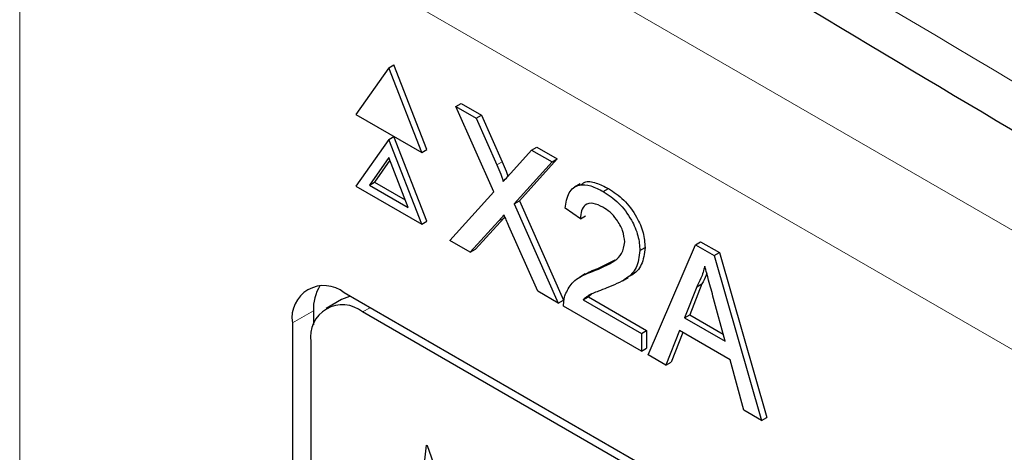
# Paper-space layout 'Blatt2' of a CAD drawing. Header units: millimetres. Extents: x 5 to 418, y 2 to 292.
# Tile 34 of 58: x 92.98 to 97.47, y 203.48 to 205.44. Entities that reach past the tile are written whole.
import ezdxf

# ---------------------------------------------------------------- set-up
doc = ezdxf.new("R2010")
doc.units = ezdxf.units.MM

psp = doc.layouts.new('Blatt2')

# ---------------------------------------------------------------- linework, layer by layer
at = {"color": 7, "linetype": 'Continuous', "lineweight": 18}
for p, q in [((93.2197, 206.9596), (108.0771, 198.3826)), ((107.8414, 197.9743), (92.984, 206.5513)), ((92.984, 206.5513), (92.984, 183.7785)), ((95.1568, 204.7836), (95.1804, 204.7972)), ((95.1639, 204.5275), (95.1875, 204.5411)), ((94.3214, 204.1189), (94.2255, 204.0655)), ((94.5453, 204.1141), (94.5791, 204.1335))]:
    psp.add_line(p, q, dxfattribs=at)
at = {"color": 7, "linetype": 'Continuous', "lineweight": 25}
for p, q in [((94.6645, 205.2263), (94.5148, 205.0133)), ((94.6645, 205.2263), (94.6881, 205.2399)), ((94.8142, 204.8405), (94.6645, 205.2263)), ((94.8378, 204.8541), (94.6881, 205.2399)), ((94.9702, 205.0499), (94.9937, 205.0635)), ((95.1427, 204.6611), (94.9702, 205.0499)), ((94.9702, 205.0499), (95.0622, 204.9967)), ((94.9937, 205.0635), (95.0858, 205.0103)), ((94.5148, 205.0133), (94.8142, 204.8405)), ((95.0622, 204.9967), (95.0858, 205.0103)), ((95.0858, 205.0103), (95.1804, 204.7972)), ((95.0622, 204.9967), (95.1568, 204.7836)), ((94.6645, 204.8997), (94.6881, 204.9133)), ((94.8378, 204.5275), (94.6881, 204.9133)), ((94.6645, 204.8997), (94.5148, 204.6867)), ((94.8142, 204.5139), (94.6645, 204.8997)), ((94.8142, 204.8405), (94.8378, 204.8541)), ((95.2204, 204.7468), (95.3146, 204.851)), ((95.3146, 204.851), (95.3382, 204.8646)), ((95.3146, 204.851), (95.408, 204.7971)), ((95.3382, 204.8646), (95.4316, 204.8107)), ((94.6645, 204.818), (94.5761, 204.6922)), ((94.6695, 204.8052), (94.5996, 204.7058)), ((94.753, 204.5901), (94.6645, 204.818)), ((95.408, 204.7971), (95.2355, 204.6065)), ((95.4316, 204.8107), (95.259, 204.6201)), ((95.408, 204.7971), (95.4316, 204.8107)), ((94.5148, 204.6867), (94.8142, 204.5139)), ((94.5761, 204.6922), (94.5996, 204.7058)), ((94.5761, 204.6922), (94.753, 204.5901)), ((94.5996, 204.7058), (94.7394, 204.6251)), ((95.536, 204.6976), (95.5095, 204.6823)), ((94.9424, 204.4399), (95.1427, 204.6611)), ((95.6411, 204.6626), (95.6646, 204.6762)), ((95.2355, 204.6065), (95.259, 204.6201)), ((95.2355, 204.6065), (95.4358, 204.155)), ((95.259, 204.6201), (95.4594, 204.1686)), ((95.5368, 204.5382), (95.4673, 204.5863)), ((95.5368, 204.5382), (95.5604, 204.5518)), ((94.8142, 204.5139), (94.8378, 204.5275)), ((95.1639, 204.5275), (95.0356, 204.3861)), ((95.1875, 204.5411), (95.0592, 204.3997)), ((95.1931, 204.5474), (95.1875, 204.5411)), ((95.3436, 204.2083), (95.2117, 204.5056)), ((95.0356, 204.3861), (94.9424, 204.4399)), ((95.8449, 203.9189), (96.0601, 204.4206)), ((96.0601, 204.4206), (96.0837, 204.4342)), ((96.0601, 204.4206), (96.1464, 204.3709)), ((96.0837, 204.4342), (96.1699, 204.3845)), ((95.0356, 204.3861), (95.0592, 204.3997)), ((95.8079, 204.3935), (95.8314, 204.4071)), ((96.1464, 204.3709), (96.1699, 204.3845)), ((96.1699, 204.3845), (96.3852, 203.6342)), ((95.6162, 204.3122), (95.6945, 204.3512)), ((96.1464, 204.3709), (96.3616, 203.6206)), ((95.5586, 204.2871), (95.532, 204.2718)), ((95.5926, 204.2986), (95.6162, 204.3122)), ((95.7283, 204.2566), (95.7548, 204.2719)), ((96.0898, 204.2429), (96.0343, 204.1016)), ((96.0662, 204.2293), (96.0898, 204.2429)), ((106.3642, 197.3301), (94.4612, 204.2016)), ((95.4358, 204.155), (95.3436, 204.2083)), ((95.5886, 204.1962), (95.5732, 204.1832)), ((96.0662, 204.2293), (96.0107, 204.088)), ((94.4494, 204.1714), (94.3787, 204.1306)), ((95.4358, 204.155), (95.4594, 204.1686)), ((95.5496, 204.1696), (95.5732, 204.1832)), ((95.5496, 204.1696), (95.8148, 204.0165)), ((95.5732, 204.1832), (95.8384, 204.0301)), ((96.1958, 203.9812), (96.1431, 204.1761)), ((94.3214, 204.1189), (94.3214, 204.0561)), ((106.3304, 197.3107), (94.5453, 204.1141)), ((95.8148, 203.9362), (95.4604, 204.1409)), ((94.2255, 204.0655), (94.2255, 193.0422)), ((96.0107, 204.088), (96.0343, 204.1016)), ((96.0107, 204.088), (96.1958, 203.9812)), ((96.0343, 204.1016), (96.1871, 204.0134)), ((95.8148, 204.0165), (95.8384, 204.0301)), ((95.8148, 204.0165), (95.8148, 203.9362)), ((95.8384, 204.0301), (95.8384, 203.9499)), ((95.9877, 204.0291), (95.926, 203.872)), ((96.0026, 204.0205), (95.9496, 203.8857)), ((96.2188, 203.8957), (95.9877, 204.0291)), ((94.3096, 203.978), (94.3096, 193.0907)), ((95.8148, 203.9362), (95.8384, 203.9499)), ((95.926, 203.872), (95.8449, 203.9189)), ((95.926, 203.872), (95.9496, 203.8857)), ((96.2805, 203.6674), (96.2188, 203.8957)), ((96.3616, 203.6206), (96.2805, 203.6674)), ((96.3616, 203.6206), (96.3852, 203.6342)), ((94.8038, 203.239), (94.8367, 203.508)), ((94.8367, 203.508), (94.8399, 203.5062)), ((94.8399, 203.5062), (94.9429, 203.2104))]:
    psp.add_line(p, q, dxfattribs=at)
at = {"color": 7, "linetype": 'Continuous', "lineweight": 25, "flags": 128}
psp.add_lwpolyline([(94.4893, 204.1854), (94.4851, 204.1846), (94.4494, 204.1714)], dxfattribs=at)
at = {"color": 7, "linetype": 'Continuous', "lineweight": 25}
for centre, radius, start, end in [((94.3692, 204.0888), 0.1456, 50.7967, 189.214), ((94.5223, 204.128), 0.2011, 148.329, 182.5975), ((94.4533, 204.0013), 0.1456, 50.7967, 189.214)]:
    psp.add_arc(centre, radius, start, end, dxfattribs=at)
at = {"color": 7, "linetype": 'Continuous', "lineweight": 18}
psp.add_open_spline([(87.2031, 211.5534), (89.0027, 210.4024), (92.603, 208.0999), (98.2665, 204.6893), (104.152, 201.3041), (109.7757, 198.2192), (113.454, 196.3072), (115.0425, 195.4815)], degree=3, knots=[0, 0, 0, 0, 0.2047211, 0.4095618, 0.6233946, 0.8373635, 1, 1, 1, 1], dxfattribs=at)
at = {"color": 7, "linetype": 'Continuous', "lineweight": 25}
for points, knots in [([(87.3479, 211.2543), (88.0371, 210.8057), (89.9608, 209.5533), (93.2756, 207.4878), (97.2883, 205.0559), (101.4612, 202.618), (105.7073, 200.2208), (109.8606, 197.9585), (113.0305, 196.2835), (114.7669, 195.3986), (115.1907, 195.1827)], [0, 0, 0, 0, 0.079167, 0.220979, 0.371612, 0.522329, 0.673084, 0.823745, 0.956982, 1, 1, 1, 1]), ([(95.1568, 204.7836), (95.1629, 204.7694), (95.1714, 204.7497), (95.1818, 204.7241), (95.1839, 204.7131), (95.185, 204.7077)], [0, 0, 0, 0, 0.561277, 0.781763, 1, 1, 1, 1]), ([(95.1804, 204.7972), (95.1864, 204.783), (95.1948, 204.7633), (95.2043, 204.7411), (95.2058, 204.7334), (95.2063, 204.7312)], [0, 0, 0, 0, 0.646868, 0.900977, 1, 1, 1, 1]), ([(95.185, 204.7077), (95.1916, 204.715), (95.2034, 204.728), (95.2152, 204.7411), (95.2204, 204.7468)], [0, 0, 0, 0, 0.56, 1, 1, 1, 1]), ([(95.4673, 204.5863), (95.4713, 204.6118), (95.4793, 204.6626), (95.5259, 204.6971), (95.5841, 204.6919), (95.6221, 204.6723), (95.6411, 204.6626)], [0, 0, 0, 0, 0.280235, 0.558893, 0.779132, 1, 1, 1, 1]), ([(95.5393, 204.6924), (95.5446, 204.6974), (95.5615, 204.7132), (95.6084, 204.7042), (95.6459, 204.6855), (95.6646, 204.6762)], [0, 0, 0, 0, 0.185653, 0.592247, 1, 1, 1, 1]), ([(95.6411, 204.6626), (95.6647, 204.647), (95.7119, 204.616), (95.7684, 204.54), (95.8029, 204.4606), (95.8062, 204.4158), (95.8079, 204.3935)], [0, 0, 0, 0, 0.280482, 0.559644, 0.779749, 1, 1, 1, 1]), ([(95.6646, 204.6762), (95.6883, 204.6606), (95.7355, 204.6296), (95.792, 204.5536), (95.8264, 204.4742), (95.8298, 204.4295), (95.8314, 204.4071)], [0, 0, 0, 0, 0.280482, 0.559644, 0.779749, 1, 1, 1, 1]), ([(95.6396, 204.5912), (95.6246, 204.5986), (95.5946, 204.6133), (95.5586, 204.6059), (95.5394, 204.5774), (95.5377, 204.5512), (95.5368, 204.5382)], [0, 0, 0, 0, 0.28041, 0.559489, 0.779375, 1, 1, 1, 1]), ([(95.1894, 204.5557), (95.1846, 204.5505), (95.176, 204.5412), (95.1676, 204.5316), (95.1639, 204.5275)], [0, 0, 0, 0, 0.560002, 1, 1, 1, 1]), ([(95.2117, 204.5056), (95.2075, 204.515), (95.2001, 204.5317), (95.1927, 204.5484), (95.1894, 204.5557)], [0, 0, 0, 0, 0.56, 1, 1, 1, 1]), ([(95.7384, 204.4328), (95.7365, 204.4499), (95.7329, 204.4841), (95.7047, 204.5338), (95.6722, 204.5701), (95.6504, 204.5842), (95.6396, 204.5912)], [0, 0, 0, 0, 0.2790799, 0.5586119, 0.7790431, 1, 1, 1, 1]), ([(95.5926, 204.2986), (95.6273, 204.3129), (95.6755, 204.3327), (95.7288, 204.3764), (95.7352, 204.414), (95.7384, 204.4328)], [0, 0, 0, 0, 0.561313, 0.781386, 1, 1, 1, 1]), ([(95.8079, 204.3935), (95.8042, 204.3657), (95.7969, 204.31), (95.7386, 204.257), (95.6883, 204.2362), (95.6575, 204.2235)], [0, 0, 0, 0, 0.278741, 0.558834, 1, 1, 1, 1]), ([(95.8314, 204.4071), (95.8277, 204.3795), (95.8201, 204.3243), (95.7841, 204.2876), (95.7594, 204.2761), (95.7539, 204.2736)], [0, 0, 0, 0, 0.4356599, 0.8734308, 1, 1, 1, 1]), ([(95.4676, 204.1923), (95.4768, 204.2113), (95.492, 204.2426), (95.5261, 204.2693), (95.5581, 204.2863), (95.5811, 204.2945), (95.5926, 204.2986)], [0, 0, 0, 0, 0.339411, 0.559525, 0.779752, 1, 1, 1, 1]), ([(95.5588, 204.2866), (95.5665, 204.291), (95.5846, 204.3014), (95.6046, 204.3083), (95.6162, 204.3122)], [0, 0, 0, 0, 0.421829, 1, 1, 1, 1]), ([(96.1033, 204.3235), (96.0981, 204.3042), (96.0889, 204.2696), (96.0731, 204.2416), (96.0662, 204.2293)], [0, 0, 0, 0, 0.559915, 1, 1, 1, 1]), ([(96.1122, 204.2904), (96.1113, 204.2873), (96.1059, 204.2693), (96.0971, 204.2548), (96.0898, 204.2429)], [0, 0, 0, 0, 0.174052, 1, 1, 1, 1]), ([(96.1431, 204.1761), (96.1357, 204.2036), (96.1223, 204.2528), (96.1091, 204.3019), (96.1033, 204.3235)], [0, 0, 0, 0, 0.560002, 1, 1, 1, 1]), ([(95.6575, 204.2235), (95.6445, 204.2186), (95.6232, 204.2106), (95.5938, 204.199), (95.5694, 204.1881), (95.5562, 204.1758), (95.5496, 204.1696)], [0, 0, 0, 0, 0.340038, 0.560063, 0.78009, 1, 1, 1, 1]), ([(95.4604, 204.1409), (95.4606, 204.1514), (95.4609, 204.1701), (95.4656, 204.1856), (95.4676, 204.1923)], [0, 0, 0, 0, 0.559956, 1, 1, 1, 1])]:
    psp.add_open_spline(points, degree=3, knots=knots, dxfattribs=at)

doc.saveas('drawing.dxf')
